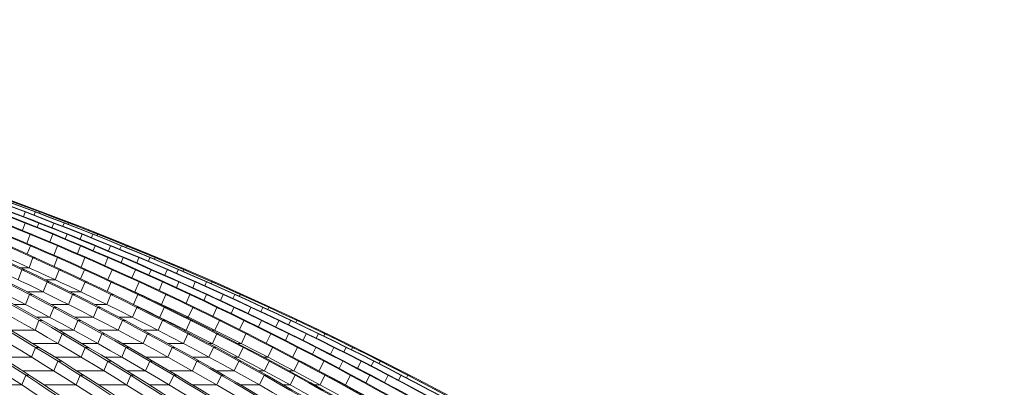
# Model space of a CAD drawing. Header units: millimetres. Extents: x 27034 to 255531, y -206966 to 210227.
# Tile 49 of 87: x 123425 to 130751, y 35711 to 38444. Entities that reach past the tile are written whole.
import ezdxf

# ---------------------------------------------------------------- set-up
doc = ezdxf.new("R2010")
doc.units = ezdxf.units.MM
doc.header["$LTSCALE"] = 0.05
doc.layers.get('0').update_dxf_attribs({"lineweight": 0})

# ---------------------------------------------------------------- blocks, each defined once
blk = doc.blocks.new('fhjkjhjk')
at = {"elevation": -8576.5}
for points in [[(-102.2, 27619, -0.053231), (2665.8, 26836.8, -0.046299), (5115.9, 25576, -0.042139), (7407.2, 23826.4, -0.038087), (9496.7, 21621.1, -0.024578), (10847.3, 19781.7)], [(-71.1, 27619, -0.05323), (2696.9, 26836.8, -0.046298), (5147, 25576, -0.042138), (7438.3, 23826.4, -0.038087), (9527.8, 21621.1, -0.024578), (10878.4, 19781.7)], [(63.3, 27619, -0.050801), (2986.6, 26836.8, -0.044807), (5574.1, 25576, -0.041478), (7994, 23826.4, -0.038141), (10200.7, 21621.1, -0.025024), (11627, 19781.7)], [(100.4, 27619, -0.048308), (3197.9, 26836.8, -0.043228), (5938.8, 25576, -0.039953), (8505.4, 23826.4, -0.037282), (10838.4, 21621.1, -0.025429), (12348.6, 19781.7)], [(323.2, 27619, -0.047374), (3490.1, 26836.8, -0.042567), (6293.3, 25576, -0.040333), (8914.9, 23826.4, -0.038015), (11305.5, 21621.1, -0.025567), (12850.5, 19781.7)], [(349, 27619, -0.047374), (3515.9, 26836.8, -0.042567), (6319.2, 25576, -0.040333), (8940.8, 23826.4, -0.038015), (11331.4, 21621.1, -0.025567), (12876.4, 19781.7)], [(544.1, 27619, -0.046454), (3782.1, 26836.8, -0.041974), (6647.4, 25576, -0.039159), (9331.1, 23826.4, -0.037023), (11769.3, 21621.1, -0.025691), (13347.9, 19781.7)], [(572.3, 27619, -0.044718), (3951.7, 26836.8, -0.040724), (6943, 25576, -0.039269), (9740.4, 23826.4, -0.037737), (12291.4, 21621.1, -0.025901), (13939.9, 19781.7)], [(666.2, 27619, -0.043466), (4154.1, 26836.8, -0.039825), (7241.4, 25576, -0.038714), (10128.7, 23826.4, -0.037547), (12761.6, 21621.1, -0.026026), (14462.9, 19781.7)], [(686.2, 27619, -0.043466), (4174, 26836.8, -0.039825), (7261.4, 25576, -0.038714), (10148.6, 23826.4, -0.037547), (12781.5, 21621.1, -0.026026), (14482.9, 19781.7)], [(770, 27619, -0.042403), (4354.7, 26836.8, -0.039047), (7527.8, 25576, -0.038215), (10495.2, 23826.4, -0.037353), (13201.2, 21621.1, -0.026115), (14949.7, 19781.7)], [(792.4, 27619, -0.041334), (4479.4, 26836.8, -0.038282), (7741.9, 25576, -0.037017), (10797, 23826.4, -0.036368), (13574, 21621.1, -0.026188), (15371.2, 19781.7)], [(918.5, 27619, -0.040969), (4641.4, 26836.8, -0.037974), (7936.8, 25576, -0.037501), (11018.7, 23826.4, -0.037043), (13829, 21621.1, -0.026206), (15644.9, 19781.7)], [(932.1, 27619, -0.040969), (4655, 26836.8, -0.037974), (7950.4, 25576, -0.037501), (11032.3, 23826.4, -0.037043), (13842.6, 21621.1, -0.026207), (15658.5, 19781.7)], [(1025.6, 27619, -0.040592), (4786.5, 26836.8, -0.037721), (8114.4, 25576, -0.038047), (11221.2, 23826.4, -0.037763), (14063.4, 21621.1, -0.026226), (15896.6, 19781.7)], [(1037.6, 27619, -0.039972), (4862.1, 26836.8, -0.018833), (6578.5, 26269.3, -0.018369), (8247.4, 25576, -0.018694), (9860.4, 24761, -0.018271), (11413.3, 23826.4, -0.018633), (12897.3, 22777, -0.01815), (14300.3, 21621.1, -0.018462), (15615.7, 20365, -0.007918), (16165.4, 19781.7)], [(1073.8, 27619, -0.039575), (4940.1, 26836.8, -0.036909), (8362.5, 25576, -0.036762), (11563, 23826.4, -0.036687), (14481.6, 21621.1, -0.026261), (16367.3, 19781.7)], [(1080.7, 27619, -0.039575), (4947, 26836.8, -0.036909), (8369.4, 25576, -0.036762), (11569.9, 23826.4, -0.036687), (14488.5, 21621.1, -0.01823), (15818.3, 20365, -0.008027), (16374.2, 19781.7)], [(1105.7, 27619, -0.039305), (5001, 26836.8, -0.0367), (8448.9, 25576, -0.036614), (11673.4, 23826.4, -0.036612), (14613.8, 21621.1, -0.026267), (16513.6, 19781.7)], [(1111.2, 27619, -0.039118), (5026.8, 26836.8, -0.036586), (8491.6, 25576, -0.039025), (11713.5, 23826.4, -0.039239), (14685.2, 21621.1, -0.026273), (16593.8, 19781.7)], [(16612.3, 19781.7, 0.17714), (1128.4, 27619)], [(561.3, 27536.5, -0.042487), (3015.8, 26836.8, -0.044807), (5603.4, 25576, -0.041477), (8023.3, 23826.4, -0.038141), (10230, 21621.1, -0.025024), (11656.3, 19781.7)], [(561.3, 27536.5, -0.0412), (3171, 26836.8, -0.043228), (5911.8, 25576, -0.040078), (8477.9, 23826.4, -0.037418), (10811.5, 21621.1, -0.025429), (12321.7, 19781.7)], [(1085.6, 27536.5, -0.037923), (3929.5, 26836.8, -0.040724), (6920.8, 25576, -0.039269), (9718.2, 23826.4, -0.037737), (12269.2, 21621.1, -0.025901), (13917.7, 19781.7)], [(1086.2, 27536.5, -0.039031), (3806.9, 26836.8, -0.041973), (6672.1, 25576, -0.039281), (9355.2, 23826.4, -0.037158), (11794.1, 21621.1, -0.025691), (13372.7, 19781.7)], [(1361.6, 27536.5, -0.035573), (4372.4, 26836.8, -0.039047), (7545.4, 25576, -0.038215), (10512.9, 23826.4, -0.037353), (13218.9, 21621.1, -0.026115), (14967.4, 19781.7)], [(1361.9, 27536.5, -0.035058), (4464.5, 26836.8, -0.038282), (7727, 25576, -0.037134), (10781.4, 23826.4, -0.036499), (13559.1, 21621.1, -0.026188), (15356.4, 19781.7)], [(1637.2, 27536.5, -0.033744), (4852.7, 26836.8, -0.037215), (8238, 25576, -0.036977), (11403.9, 23826.4, -0.018395), (12887.9, 22777, -0.036624), (15606.4, 20365, -0.007986), (16156.2, 19781.7)], [(1637.8, 27536.5, -0.034203), (4798.9, 26836.8, -0.037721), (8126.7, 25576, -0.038047), (11233.5, 23826.4, -0.037763), (14075.7, 21621.1, -0.026226), (15908.9, 19781.7)], [(1676.5, 27544.6, -0.033617), (5025.5, 26836.8, -0.036586), (8490.2, 25576, -0.039142), (11711.4, 23826.4, -0.039364), (14683.9, 21621.1, -0.026273), (16592.4, 19781.7)], [(1676.5, 27544.6, -0.033628), (5005.3, 26836.8, -0.0367), (8453.3, 25576, -0.036614), (11677.8, 23826.4, -0.036612), (14618.2, 21621.1, -0.026267), (16518, 19781.7)], [(1613, 27126.9, -0.020585), (2649.7, 26758.8, -0.046298), (5092, 25502.1, -0.042138), (7376, 23758.2, -0.038087), (9458.7, 21559.9, -0.023758), (10768.4, 19781.7)], [(2136.6, 27047.5, -0.014968), (2969.6, 26758.8, -0.044807), (5548.9, 25502.1, -0.041477), (7961, 23758.2, -0.038788), (10160.6, 21559.9, -0.024198), (11543.7, 19781.7)], [(2589, 27041.6, -0.013612), (3471.6, 26758.8, -0.042568), (6266, 25502.1, -0.040333), (8879.2, 23758.2, -0.038016), (11262.2, 21559.9, -0.024751), (12760.3, 19781.7)], [(3298.6, 26911.3, -0.006913), (3763.9, 26758.8, -0.041972), (6619.9, 25502.1, -0.040001), (9290.3, 23758.2, -0.037946), (11725.3, 21559.9, -0.02492), (13256, 19781.7)], [(3865.9, 26484.9, -0.03225), (5884.8, 25502.1, -0.04069), (8439.4, 23758.2, -0.038083), (10768.8, 21559.9, -0.024556), (12233.3, 19781.7)], [(4893.2, 26501.1, -0.030221), (7211.3, 25502.1, -0.038714), (10089.3, 23758.2, -0.037547), (12713.7, 21559.9, -0.025193), (14363.6, 19781.7)], [(5672.2, 26296.5, -0.022808), (7496.8, 25502.1, -0.038215), (10454.7, 23758.2, -0.037353), (13152, 21559.9, -0.025272), (14847.6, 19781.7)], [(5553.6, 26137.1, -0.018608), (6891.7, 25502.1, -0.039269), (9680.1, 23758.2, -0.037737), (12222.9, 21559.9, -0.025065), (13821.5, 19781.7)], [(7583.4, 25650.9, -0.003817), (7904.7, 25502.1, -0.037501), (10976.7, 23758.2, -0.037044), (13778.1, 21559.9, -0.025384), (15539, 19781.7)], [(7689.3, 25504.8, -0.000068), (7694.8, 25502.1, -0.037709), (10735.6, 23758.2, -0.037139), (13508.3, 21559.9, -0.025307), (15251.2, 19781.7)], [(8943.8, 25077.8, -0.027257), (11184.1, 23758.2, -0.036964), (14012.3, 21559.9, -0.025447), (15789.9, 19781.7)]]:
    blk.add_lwpolyline(points, format="xyb", dxfattribs=at)
for points in [[(6888.9, 26189.5), (6876.2, 26156)], [(6888.9, 26189.5), (6895.8, 26189.5)], [(6964.3, 26189.5), (6955.6, 26166.7)], [(6964.3, 26189.5), (6968.6, 26189.5)], [(6994.7, 26179.7), (6998.5, 26189.5)], [(6998.5, 26189.5), (6999.8, 26189.5)], [(7013.8, 26184.2), (7016, 26189.9)], [(6888.6, 26107.7), (6868.7, 26053.8)], [(6888.6, 26107.7), (6901, 26107.7)], [(6990.9, 26107.7), (6979, 26076.3)], [(6990.9, 26107.7), (6999.9, 26107.7)], [(7101.7, 26107.7), (7088.2, 26072.7)], [(7101.7, 26107.7), (7108.6, 26107.7)], [(7178.7, 26107.7), (7169.4, 26083.9)], [(7178.7, 26107.7), (7183.1, 26107.7)], [(7209.8, 26097.3), (7213.9, 26107.7)], [(7213.9, 26107.7), (7215.3, 26107.7)], [(7229.2, 26102.3), (7231.5, 26108.1)], [(6927.2, 26023.9), (6901.3, 25956.5)], [(6927.2, 26023.9), (6940.8, 26023.9)], [(7094.9, 26023.9), (7073.7, 25968.2)], [(7094.9, 26023.9), (7107.2, 26023.9)], [(7200.8, 26023.9), (7187.7, 25990.6)], [(7200.8, 26023.9), (7209.6, 26023.9)], [(7313.8, 26023.9), (7299.3, 25987.5)], [(7313.8, 26023.9), (7320.7, 26023.9)], [(7392.4, 26023.9), (7382.5, 25999.1)], [(7392.4, 26023.9), (7396.8, 26023.9)], [(7424.2, 26013), (7428.7, 26023.9)], [(7428.7, 26023.9), (7430, 26023.9)], [(7443.9, 26018.4), (7446.3, 26024.3)], [(6929.1, 25938.2), (6905.1, 25877.5)], [(6929.1, 25938.2), (6943.9, 25938.2)], [(7130.7, 25938.2), (7103.4, 25868.8)], [(7130.7, 25938.2), (7144.3, 25938.2)], [(7300.4, 25938.2), (7278, 25880.7)], [(7300.4, 25938.2), (7312.7, 25938.2)], [(7409.8, 25938.2), (7395.6, 25903)], [(7409.8, 25938.2), (7418.7, 25938.2)], [(7525.2, 25938.2), (7509.6, 25900.2)], [(7525.2, 25938.2), (7532.1, 25938.2)], [(7605.3, 25938.2), (7594.7, 25912.4)], [(7605.3, 25938.2), (7609.7, 25938.2)], [(7637.8, 25926.7), (7642.6, 25938.2)], [(7642.6, 25938.2), (7643.9, 25938.2)], [(7657.7, 25932.6), (7660.2, 25938.6)], [(6946.9, 25850.6), (6917.8, 25775.8)], [(6946.9, 25850.6), (6964.6, 25850.6)], [(7129.8, 25850.6), (7103.9, 25786.6)], [(7129.8, 25850.6), (7144.6, 25850.6)], [(7333.5, 25850.6), (7304.8, 25779)], [(7333.5, 25850.6), (7347.1, 25850.6)], [(7505.1, 25850.6), (7481.4, 25791.2)], [(7505.1, 25850.6), (7517.5, 25850.6)], [(7618.1, 25850.6), (7602.7, 25813.4)], [(7618.1, 25850.6), (7627, 25850.6)], [(7735.7, 25850.6), (7719.2, 25811.1)], [(7735.7, 25850.6), (7742.6, 25850.6)], [(7817.5, 25850.6), (7806.1, 25823.7)], [(7817.5, 25850.6), (7821.8, 25850.6)], [(7850.6, 25838.5), (7855.8, 25850.6)], [(7855.8, 25850.6), (7857.1, 25850.6)], [(7877.8, 25841.9), (7880.2, 25847.7)], [(6836.6, 25686.5), (6865.5, 25761)], [(6854.5, 25775.8), (6917.8, 25775.8)], [(6865.5, 25761), (6885.5, 25761)], [(7111.6, 25686.5), (7141.3, 25761)], [(7141.3, 25761), (7159, 25761)], [(7329.7, 25761), (7301.7, 25693.7)], [(7329.7, 25761), (7344.5, 25761)], [(7535.4, 25761), (7504.8, 25687.5)], [(7535.4, 25761), (7549, 25761)], [(7709, 25761), (7683.9, 25699.8)], [(7709, 25761), (7721.4, 25761)], [(7825.6, 25761), (7808.9, 25721.8)], [(7825.6, 25761), (7834.5, 25761)], [(7945.5, 25761), (7927.8, 25720)], [(7945.5, 25761), (7952.4, 25761)], [(8028.8, 25761), (8016.5, 25733.1)], [(8028.8, 25761), (8033.1, 25761)], [(8062.5, 25748.3), (8068.1, 25761)], [(8068.1, 25761), (8069.4, 25761)], [(8083, 25755.1), (8085.6, 25761)], [(7024.3, 25595.2), (7053.9, 25669.4)], [(7039.1, 25686.5), (7111.6, 25686.5)], [(7053.9, 25669.4), (7073.9, 25669.4)], [(7304.6, 25595.2), (7335, 25669.4)], [(7335, 25669.4), (7352.7, 25669.4)], [(7528.8, 25669.4), (7500.4, 25598)], [(7528.8, 25669.4), (7543.6, 25669.4)], [(7736.5, 25669.4), (7705.1, 25595.2)], [(7736.5, 25669.4), (7750.1, 25669.4)], [(7912.2, 25669.4), (7885.6, 25606.5)], [(7912.2, 25669.4), (7924.5, 25669.4)], [(8032.2, 25669.4), (8014.3, 25628.2)], [(8032.2, 25669.4), (8041.4, 25669.4)], [(8154.4, 25669.4), (8135.7, 25627)], [(8154.4, 25669.4), (8161.3, 25669.4)], [(8239.3, 25669.4), (8226.4, 25640.4)], [(8239.3, 25669.4), (8243.6, 25669.4)], [(8273.6, 25656.2), (8279.6, 25669.4)], [(8279.6, 25669.4), (8280.9, 25669.4)], [(8294.5, 25663.5), (8297.2, 25669.4)], [(6920.8, 25576), (6891.7, 25502.1)], [(6905.9, 25595.2), (7024.3, 25595.2)], [(6920.8, 25576), (6943, 25576)], [(7241.4, 25576), (7211.3, 25502.1)], [(7223.1, 25595.2), (7304.6, 25595.2)], [(7241.4, 25576), (7261.4, 25576)], [(7527.8, 25576), (7496.8, 25502.1)], [(7527.8, 25576), (7545.4, 25576)], [(7727, 25576), (7694.8, 25502.1)], [(7701.4, 25595.2), (7705.1, 25595.2)], [(7727, 25576), (7741.9, 25576)], [(7936.8, 25576), (7904.7, 25502.1)], [(7936.8, 25576), (7950.4, 25576)], [(8114.4, 25576), (8086.4, 25511.2)], [(8114.4, 25576), (8126.7, 25576)], [(8238, 25576), (8218.8, 25532.8)], [(8238, 25576), (8247.4, 25576)], [(8362.5, 25576), (8342.6, 25532)], [(8362.5, 25576), (8369.4, 25576)], [(8448.9, 25576), (8435.2, 25545.9)], [(8448.9, 25576), (8453.3, 25576)], [(8490.2, 25576), (8483.8, 25562.2)], [(8490.2, 25576), (8491.6, 25576)], [(8507.9, 25576), (8505.1, 25570)], [(6806.4, 25502.1), (6891.7, 25502.1)], [(7083.5, 25502.1), (7211.3, 25502.1)], [(7406.4, 25502.1), (7496.8, 25502.1)], [(7694.6, 25502.1), (7694.8, 25502.1)], [(7895, 25502.1), (7904.7, 25502.1)], [(7071.8, 25407.1), (7101.4, 25480.7)], [(7101.4, 25480.7), (7123.6, 25480.7)], [(7397.2, 25407.1), (7427.9, 25480.7)], [(7427.9, 25480.7), (7447.9, 25480.7)], [(7687.9, 25407.1), (7719.5, 25480.7)], [(7719.5, 25480.7), (7737.2, 25480.7)], [(7891.4, 25407.1), (7924, 25480.7)], [(7924, 25480.7), (7938.8, 25480.7)], [(8136.1, 25480.7), (8103.3, 25407.1)], [(8136.1, 25480.7), (8149.7, 25480.7)], [(8315.9, 25480.7), (8286.1, 25414.1)], [(8315.9, 25480.7), (8328.3, 25480.7)], [(8442.7, 25480.7), (8422.1, 25435.6)], [(8442.7, 25480.7), (8452.3, 25480.7)], [(8569.4, 25480.7), (8548.4, 25435.3)], [(8569.4, 25480.7), (8576.3, 25480.7)], [(8657.4, 25480.7), (8642.9, 25449.6)], [(8657.4, 25480.7), (8661.8, 25480.7)], [(8694, 25465.8), (8701.1, 25480.7)], [(8701.1, 25480.7), (8702.4, 25480.7)], [(8714.7, 25475.1), (8717.4, 25480.7)], [(6964, 25310.3), (6992.1, 25383.6)], [(6975.6, 25407.1), (7071.8, 25407.1)], [(6992.1, 25383.6), (7017, 25383.6)], [(7251.2, 25310.3), (7281.4, 25383.6)], [(7260.3, 25407.1), (7397.2, 25407.1)], [(7281.4, 25383.6), (7303.6, 25383.6)], [(7582.4, 25310.3), (7613.7, 25383.6)], [(7589, 25407.1), (7687.9, 25407.1)], [(7613.7, 25383.6), (7633.7, 25383.6)], [(7878.3, 25310.3), (7910.5, 25383.6)], [(7882.3, 25407.1), (7891.4, 25407.1)], [(7910.5, 25383.6), (7928.2, 25383.6)], [(8087.2, 25310.3), (8120.2, 25383.6)], [(8087.8, 25407.1), (8103.3, 25407.1)], [(8120.2, 25383.6), (8135, 25383.6)], [(8334.5, 25383.6), (8301.1, 25310.3)], [(8334.5, 25383.6), (8348.1, 25383.6)], [(8516.5, 25383.6), (8484.8, 25315.3)], [(8516.5, 25383.6), (8528.9, 25383.6)], [(8646.6, 25383.6), (8624.6, 25336.4)], [(8646.6, 25383.6), (8656.3, 25383.6)], [(8775.6, 25383.6), (8753.3, 25336.6)], [(8775.6, 25383.6), (8782.4, 25383.6)], [(8865.1, 25383.6), (8849.7, 25351.3)], [(8865.1, 25383.6), (8869.5, 25383.6)], [(8903, 25367.7), (8910.7, 25383.6)], [(8910.7, 25383.6), (8911.9, 25383.6)], [(8923.5, 25378.1), (8926.1, 25383.6)], [(6781.6, 25310.3), (6964, 25310.3)], [(7135.2, 25211.5), (7163.7, 25284.5)], [(7144.3, 25310.3), (7251.2, 25310.3)], [(7163.7, 25284.5), (7188.6, 25284.5)], [(7429.9, 25211.5), (7460.7, 25284.5)], [(7436.7, 25310.3), (7582.4, 25310.3)], [(7460.7, 25284.5), (7483, 25284.5)], [(7766.9, 25211.5), (7798.8, 25284.5)], [(7771, 25310.3), (7878.3, 25310.3)], [(7798.8, 25284.5), (7818.8, 25284.5)], [(8068, 25211.5), (8100.8, 25284.5)], [(8069.4, 25310.3), (8087.2, 25310.3)], [(8100.8, 25284.5), (8118.5, 25284.5)], [(8280, 25310.3), (8301.1, 25310.3)], [(8282.1, 25211.5), (8315.7, 25284.5)], [(8315.7, 25284.5), (8330.4, 25284.5)], [(8532.1, 25284.5), (8498.1, 25211.5)], [(8532.1, 25284.5), (8545.7, 25284.5)], [(8716.2, 25284.5), (8682.8, 25214.4)], [(8716.2, 25284.5), (8728.5, 25284.5)], [(8849.6, 25284.5), (8826, 25235.2)], [(8849.6, 25284.5), (8859.4, 25284.5)], [(8980.8, 25284.5), (8957.2, 25236)], [(8980.8, 25284.5), (8987.7, 25284.5)], [(9071.9, 25284.5), (9055.6, 25251.2)], [(9071.9, 25284.5), (9076.2, 25284.5)], [(9110.6, 25267.8), (9119, 25284.5)], [(9119, 25284.5), (9120.2, 25284.5)], [(9131.2, 25279.2), (9133.9, 25284.5)], [(6946.3, 25211.5), (7135.2, 25211.5)], [(7312.6, 25211.5), (7429.9, 25211.5)], [(7612.4, 25211.5), (7766.9, 25211.5)], [(7952.5, 25211.5), (8068, 25211.5)], [(8255.8, 25211.5), (8282.1, 25211.5)], [(8471.6, 25211.5), (8498.1, 25211.5)], [(6966.5, 25183.5), (6937, 25110.9)], [(6966.5, 25183.5), (6992.4, 25183.5)], [(7305.7, 25110.9), (7334.8, 25183.5)], [(7334.8, 25183.5), (7359.6, 25183.5)], [(7608, 25110.9), (7639.4, 25183.5)], [(7639.4, 25183.5), (7661.6, 25183.5)], [(7950.7, 25110.9), (7983.2, 25183.5)], [(7983.2, 25183.5), (8003.2, 25183.5)], [(8256.8, 25110.9), (8290.2, 25183.5)], [(8290.2, 25183.5), (8307.9, 25183.5)], [(8476.3, 25110.9), (8510.4, 25183.5)], [(8510.4, 25183.5), (8525.2, 25183.5)], [(8728.8, 25183.5), (8694.2, 25110.9)], [(8728.8, 25183.5), (8742.4, 25183.5)], [(8879.6, 25111.8), (8914.9, 25183.5)], [(8914.9, 25183.5), (8927.2, 25183.5)], [(9051.7, 25183.5), (9026.6, 25132.2)], [(9051.7, 25183.5), (9061.6, 25183.5)], [(9185.1, 25183.5), (9160.2, 25133.4)], [(9185.1, 25183.5), (9192, 25183.5)], [(9277.7, 25183.5), (9260.5, 25149.2)], [(9277.7, 25183.5), (9282.1, 25183.5)], [(9317.1, 25166.2), (9326, 25183.5)], [(9326, 25183.5), (9327.2, 25183.5)], [(9338, 25178.2), (9340.8, 25183.5)], [(6711.8, 25110.9), (6937, 25110.9)], [(7133.2, 25080.7), (7103.2, 25008.4)], [(7110.5, 25110.9), (7305.7, 25110.9)], [(7133.2, 25080.7), (7159.1, 25080.7)], [(7475.6, 25008.4), (7505.2, 25080.7)], [(7480.4, 25110.9), (7608, 25110.9)], [(7505.2, 25080.7), (7530, 25080.7)], [(7785.3, 25008.4), (7817.2, 25080.7)], [(7787.6, 25110.9), (7950.7, 25110.9)], [(7817.2, 25080.7), (7839.4, 25080.7)], [(8133.2, 25110.9), (8256.8, 25110.9)], [(8133.7, 25008.4), (8166.8, 25080.7)], [(8166.8, 25080.7), (8186.7, 25080.7)], [(8441.6, 25110.9), (8476.3, 25110.9)], [(8444.9, 25008.4), (8478.9, 25080.7)], [(8478.9, 25080.7), (8496.6, 25080.7)], [(8662.6, 25110.9), (8694.2, 25110.9)], [(8669.6, 25008.4), (8704.4, 25080.7)], [(8704.4, 25080.7), (8719.1, 25080.7)], [(8924.8, 25080.7), (8889.5, 25008.4)], [(8924.8, 25080.7), (8938.3, 25080.7)], [(9076.8, 25008.4), (9112.6, 25080.7)], [(9112.6, 25080.7), (9125, 25080.7)], [(9253, 25080.7), (9226.2, 25027.1)], [(9253, 25080.7), (9262.8, 25080.7)], [(9388.6, 25080.7), (9362.3, 25029)], [(9388.6, 25080.7), (9395.4, 25080.7)], [(9482.7, 25080.7), (9464.5, 25045.2)], [(9482.7, 25080.7), (9487, 25080.7)], [(9522.3, 25062.8), (9531.7, 25080.7)], [(9531.7, 25080.7), (9532.9, 25080.7)], [(9543.8, 25075.2), (9546.7, 25080.7)], [(6871.9, 25008.4), (7103.2, 25008.4)], [(7274.1, 25008.4), (7475.6, 25008.4)], [(7647.7, 25008.4), (7785.3, 25008.4)], [(7962.2, 25008.4), (8133.7, 25008.4)], [(8313.4, 25008.4), (8444.9, 25008.4)], [(8626.7, 25008.4), (8669.6, 25008.4)], [(8853, 25008.4), (8889.5, 25008.4)], [(9073.5, 25008.4), (9076.8, 25008.4)], [(6865, 24904), (6894.9, 24976)], [(6894.9, 24976), (6921.7, 24976)], [(7299.2, 24976), (7268.7, 24904)], [(7299.2, 24976), (7325.1, 24976)], [(7644.6, 24904), (7675, 24976)], [(7675, 24976), (7699.8, 24976)], [(7961.8, 24904), (7994.3, 24976)], [(7994.3, 24976), (8016.5, 24976)], [(8315.8, 24904), (8349.5, 24976)], [(8349.5, 24976), (8369.5, 24976)], [(8632.1, 24904), (8666.7, 24976)], [(8666.7, 24976), (8684.4, 24976)], [(8862, 24904), (8897.5, 24976)], [(8897.5, 24976), (8912.3, 24976)], [(9119.8, 24976), (9083.9, 24904)], [(9119.8, 24976), (9133.4, 24976)], [(9273.1, 24904), (9309.4, 24976)], [(9309.4, 24976), (9321.7, 24976)], [(9453.3, 24976), (9424.7, 24920.2)], [(9453.3, 24976), (9463, 24976)], [(9591, 24976), (9563.3, 24922.6)], [(9591, 24976), (9597.9, 24976)], [(9686.7, 24976), (9667.6, 24939.4)], [(9686.7, 24976), (9691, 24976)], [(9726.3, 24957.7), (9736.1, 24976)], [(9736.1, 24976), (9737.3, 24976)], [(9748.6, 24970.1), (9751.7, 24976)], [(6635.2, 24904), (6865, 24904)], [(7031.4, 24904), (7268.7, 24904)], [(7437.1, 24904), (7644.6, 24904)], [(7814.3, 24904), (7961.8, 24904)], [(8136, 24904), (8315.8, 24904)], [(8492.8, 24904), (8632.1, 24904)], [(8811.1, 24904), (8862, 24904)], [(9042.7, 24904), (9083.9, 24904)], [(9264.9, 24904), (9273.1, 24904)]]:
    blk.add_lwpolyline(points, dxfattribs=at)

msp = doc.modelspace()

# ---------------------------------------------------------------- block references
at = {"color": 2}
msp.add_blockref('fhjkjhjk', (116576, 10824.6, 4380.3), dxfattribs=at)

doc.saveas('drawing.dxf')
